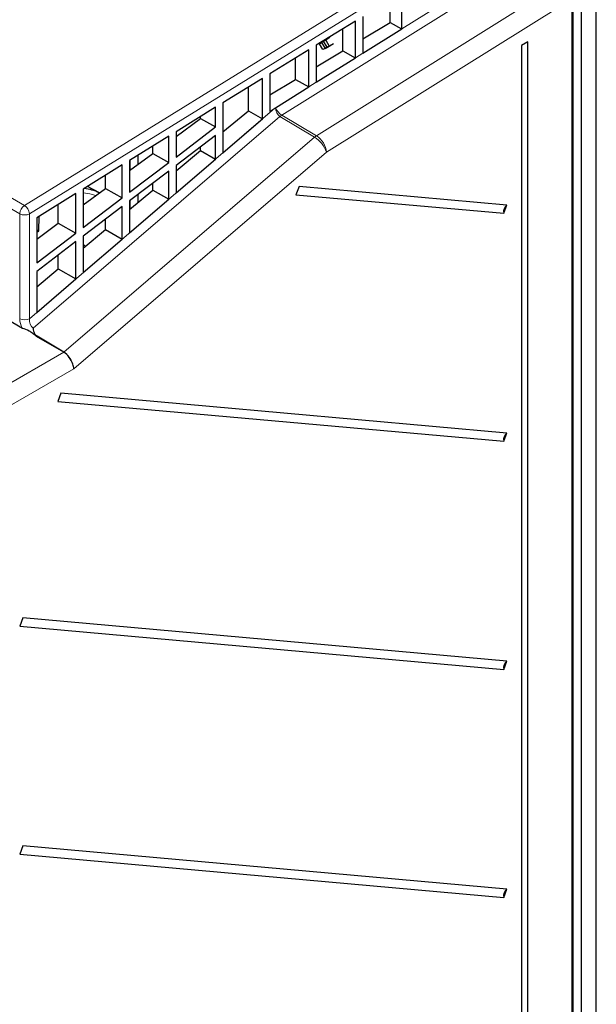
# Paper-space layout 'Blatt2' of a CAD drawing. Header units: millimetres. Extents: x 5 to 418, y 2 to 292.
# Tile 45 of 60: x 108 to 149, y 124 to 195. Entities that reach past the tile are written whole.
import ezdxf

# ---------------------------------------------------------------- set-up
doc = ezdxf.new("R2010")
doc.units = ezdxf.units.MM

psp = doc.layouts.new('Blatt2')

# ---------------------------------------------------------------- linework, layer by layer
at = {"color": 7, "linetype": 'Continuous', "lineweight": 18}
for p, q in [((107.906, 181.452), (142.926, 203.081)), ((143.274, 202.465), (108.272, 180.847)), ((135.209, 194.227), (143.274, 199.262)), ((143.628, 198.658), (126.536, 187.985)), ((129.035, 186.499), (146.122, 197.168)), ((146.809, 195.945), (129.759, 185.299)), ((131.85, 192.129), (132.381, 192.461)), ((128.492, 190.032), (129.022, 190.363)), ((93.41, 189.821), (107.906, 181.452)), ((107.565, 180.847), (93.069, 189.216)), ((108.272, 173.257), (126.03, 188.486)), ((126.398, 187.883), (108.536, 172.565)), ((128.897, 186.397), (126.398, 187.883)), ((126.536, 187.985), (129.035, 186.499)), ((110.759, 170.842), (128.897, 186.397)), ((129.759, 185.299), (111.487, 169.629)), ((107.565, 173.257), (107.565, 180.847)), ((108.272, 180.847), (108.272, 173.257)), ((101.802, 165.671), (110.747, 170.835)), ((111.487, 169.629), (102.509, 164.446))]:
    psp.add_line(p, q, dxfattribs=at)
at = {"color": 7, "linetype": 'Continuous', "lineweight": 25}
for p, q in [((149.284, 84.891), (149.284, 201.656)), ((148.223, 84.278), (148.223, 201.044)), ((147.516, 200.431), (147.516, 106.325)), ((147.587, 200.799), (147.587, 91.382)), ((135.209, 194.227), (135.209, 196.871)), ((134.371, 194.699), (134.371, 196.354)), ((131.85, 194.797), (129.022, 193.05)), ((131.85, 192.129), (131.85, 194.797)), ((132.381, 195.124), (132.381, 192.461)), ((132.381, 193.5), (134.371, 194.699)), ((134.371, 194.699), (135.201, 194.222)), ((130.95, 192.638), (130.95, 194.241)), ((132.381, 192.461), (135.209, 194.227)), ((129.255, 193.156), (129.405, 193.243)), ((129.505, 192.723), (129.255, 193.156)), ((129.555, 193.329), (129.405, 193.243)), ((129.405, 193.243), (129.655, 192.81)), ((129.555, 193.329), (129.705, 193.416)), ((129.805, 192.896), (129.555, 193.329)), ((130.009, 193.592), (129.705, 193.416)), ((129.705, 193.416), (129.955, 192.983)), ((129.955, 192.983), (130.259, 193.159)), ((144.334, 193.287), (143.875, 193.021)), ((144.334, 94.485), (144.334, 193.287)), ((128.492, 192.722), (125.663, 190.976)), ((128.492, 190.032), (128.492, 192.722)), ((129.022, 193.05), (129.022, 190.363)), ((129.022, 191.475), (130.95, 192.638)), ((129.809, 192.899), (129.505, 192.723)), ((129.655, 192.81), (129.505, 192.723)), ((129.655, 192.81), (129.959, 192.985)), ((129.655, 192.81), (129.805, 192.896)), ((129.805, 192.896), (130.109, 193.072)), ((129.955, 192.983), (129.805, 192.896)), ((130.95, 192.638), (131.843, 192.125)), ((143.875, 193.021), (143.875, 94.22)), ((127.53, 190.576), (127.53, 192.129)), ((129.022, 190.363), (131.85, 192.129)), ((125.663, 190.976), (125.663, 188.257)), ((125.133, 190.648), (122.271, 188.88)), ((125.133, 187.717), (125.133, 190.648)), ((125.663, 189.451), (127.53, 190.576)), ((127.53, 190.576), (128.484, 190.027)), ((124.109, 188.296), (124.109, 190.016)), ((126.069, 188.52), (128.492, 190.032)), ((122.271, 188.88), (122.271, 185.263)), ((121.74, 188.553), (118.879, 186.785)), ((121.74, 187.129), (121.74, 188.553)), ((122.271, 186.766), (124.109, 188.296)), ((124.109, 188.296), (125.133, 187.717)), ((125.663, 188.257), (126.03, 188.486)), ((126.03, 188.486), (126.069, 188.52)), ((118.879, 186.44), (120.655, 187.747)), ((120.655, 187.747), (120.655, 187.882)), ((120.655, 187.747), (121.74, 187.129)), ((122.271, 185.263), (125.133, 187.717)), ((118.879, 184.954), (121.74, 187.129)), ((118.879, 186.785), (118.879, 184.954)), ((118.348, 186.458), (115.52, 184.711)), ((118.348, 184.551), (118.348, 186.458)), ((121.74, 186.517), (118.879, 184.341)), ((121.74, 184.808), (121.74, 186.517)), ((117.2, 185.204), (117.2, 185.749)), ((118.879, 183.944), (120.655, 185.422)), ((120.655, 185.422), (120.655, 185.692)), ((120.655, 185.422), (121.74, 184.808)), ((115.52, 183.967), (117.2, 185.204)), ((115.52, 184.711), (115.52, 182.401)), ((115.52, 182.401), (118.348, 184.551)), ((115.547, 183.987), (115.547, 184.728)), ((115.569, 184.003), (115.569, 184.742)), ((116.122, 185.083), (116.122, 184.41)), ((117.2, 185.204), (118.348, 184.551)), ((118.879, 182.354), (121.74, 184.808)), ((114.989, 184.383), (112.161, 182.637)), ((114.989, 181.997), (114.989, 184.383)), ((118.348, 183.938), (115.52, 181.788)), ((118.348, 181.899), (118.348, 183.938)), ((118.879, 184.341), (118.879, 182.354)), ((113.78, 182.686), (113.78, 183.636)), ((112.161, 181.494), (113.78, 182.686)), ((112.161, 182.637), (112.161, 179.847)), ((113.337, 182.36), (112.477, 182.832)), ((113.78, 182.686), (114.989, 181.997)), ((115.52, 181.15), (117.2, 182.548)), ((117.2, 182.548), (117.2, 183.065)), ((117.2, 182.548), (118.348, 181.899)), ((127.78, 182.818), (127.55, 182.226)), ((142.814, 181.474), (127.78, 182.818)), ((111.631, 182.309), (108.802, 180.562)), ((111.631, 179.444), (111.631, 182.309)), ((112.161, 179.847), (114.989, 181.997)), ((115.52, 179.474), (118.348, 181.899)), ((115.52, 181.788), (115.52, 179.474)), ((115.547, 181.173), (115.547, 181.809)), ((115.569, 181.191), (115.569, 181.826)), ((116.122, 182.246), (116.122, 181.651)), ((127.55, 182.226), (142.584, 180.881)), ((110.359, 180.168), (110.359, 181.524)), ((114.989, 181.385), (112.161, 179.235)), ((114.989, 179.019), (114.989, 181.385)), ((142.584, 180.881), (142.814, 181.474)), ((108.802, 180.562), (108.802, 177.294)), ((108.946, 179.593), (108.966, 180.664)), ((113.78, 179.702), (113.78, 180.465)), ((108.802, 179.022), (110.359, 180.168)), ((108.946, 179.593), (108.802, 179.677)), ((108.802, 179.515), (108.946, 179.593)), ((110.359, 180.168), (111.631, 179.444)), ((112.161, 178.356), (113.78, 179.702)), ((113.78, 179.702), (114.989, 179.019)), ((108.802, 177.294), (111.631, 179.444)), ((112.161, 179.235), (112.161, 176.593)), ((112.161, 176.593), (114.989, 179.019)), ((111.631, 178.832), (108.802, 176.682)), ((111.631, 176.138), (111.631, 178.832)), ((112.323, 178.491), (112.161, 178.645)), ((110.359, 176.857), (110.359, 177.865)), ((108.802, 175.562), (110.359, 176.857)), ((110.359, 176.857), (111.631, 176.138)), ((108.802, 176.682), (108.802, 173.713)), ((108.802, 173.713), (111.631, 176.138)), ((107.765, 172.557), (105.633, 173.787)), ((110.747, 170.835), (108.779, 171.971)), ((110.759, 170.842), (108.82, 172.002)), ((110.543, 167.859), (110.313, 167.267)), ((142.814, 164.974), (110.543, 167.859)), ((110.313, 167.267), (142.584, 164.381)), ((142.584, 164.381), (142.814, 164.974)), ((107.795, 151.605), (107.565, 151.013)), ((142.814, 148.474), (107.795, 151.605)), ((107.565, 151.013), (142.584, 147.881)), ((142.584, 147.881), (142.814, 148.474)), ((107.795, 135.105), (107.565, 134.513)), ((142.814, 131.974), (107.795, 135.105)), ((107.565, 134.513), (142.584, 131.381)), ((142.584, 131.381), (142.814, 131.974))]:
    psp.add_line(p, q, dxfattribs=at)
at = {"color": 7, "linetype": 'Continuous', "lineweight": 18, "flags": 128}
psp.add_lwpolyline([(113.076, 182.168), (112.647, 182.292), (112.161, 182.366)], dxfattribs=at)
at = {"color": 7, "linetype": 'Continuous', "lineweight": 18}
for centre, radius, start, end in [((127.158, 187), 1.165, 122.25742, 130.69924), ((129.657, 185.514), 1.165, 122.25742, 130.69924), ((127.849, 184.688), 2.005, 17.7467, 58.48128), ((128.167, 185.157), 1.598, 5.07949, 57.09313), ((108.336, 180.811), 0.772, 123.85004, 177.3048), ((107.482, 180.783), 0.793, 4.68372, 57.64569), ((107.918, 181.53), 0.769, 242.60967, 297.39033), ((107.918, 173.939), 0.769, 242.60967, 297.39033)]:
    psp.add_arc(centre, radius, start, end, dxfattribs=at)
at = {"color": 7, "linetype": 'Continuous', "lineweight": 25}
for centre, radius, start, end in [((111.801, 179.178), 3.529, 64.27875, 82.99568), ((143.135, 181.008), 0.565, 124.60828, 192.98036), ((109.902, 169.526), 1.558, 16.09652, 57.15691), ((143.135, 164.508), 0.565, 124.60828, 192.98036), ((143.135, 148.008), 0.565, 124.60828, 192.98036), ((143.135, 131.508), 0.565, 124.60828, 192.98036)]:
    psp.add_arc(centre, radius, start, end, dxfattribs=at)
at = {"color": 7, "linetype": 'Continuous', "lineweight": 18}
for centre, major_axis, ratio, start_param, end_param in [((126.423, 188.315), (-0.217, 0.463), 0.60329, 0.857312, 2.410655), ((126.423, 188.315), (-0.348, 0.371), 0.362744, 0.694032, 2.247375), ((108.272, 172.849), (-0.485, 0.891), 0.576906, 0.814075, 1.584666), ((108.625, 173.053), (-0.104, 0.528), 0.659143, 1.047681, 2.601024), ((108.272, 172.849), (-0.485, 0.891), 0.576906, 3.185078, 3.272124)]:
    psp.add_ellipse(centre, major_axis=major_axis, ratio=ratio, start_param=start_param, end_param=end_param, dxfattribs=at)
at = {"color": 7, "linetype": 'Continuous', "lineweight": 25}
for centre, major_axis, ratio, start_param, end_param in [((110.747, 170.009), (-0.485, 0.891), 0.576906, 4.352786, 5.509011), ((110.78, 170.037), (-0.58, 0.819), 0.505083, 3.880171, 4.277289)]:
    psp.add_ellipse(centre, major_axis=major_axis, ratio=ratio, start_param=start_param, end_param=end_param, dxfattribs=at)
for points, knots in [([(108.779, 171.971), (108.689, 172.047), (108.527, 172.183), (108.21, 172.397), (107.933, 172.496), (107.765, 172.557)], [0, 0, 0, 0, 0.331234, 0.592921, 1, 1, 1, 1]), ([(108.536, 172.565), (108.536, 172.564), (108.537, 172.495), (108.552, 172.342), (108.636, 172.14), (108.766, 172.042), (108.82, 172.002)], [0, 0, 0, 0, 0.003514, 0.325026, 0.718757, 1, 1, 1, 1])]:
    psp.add_open_spline(points, degree=3, knots=knots, dxfattribs=at)

doc.saveas('drawing.dxf')
